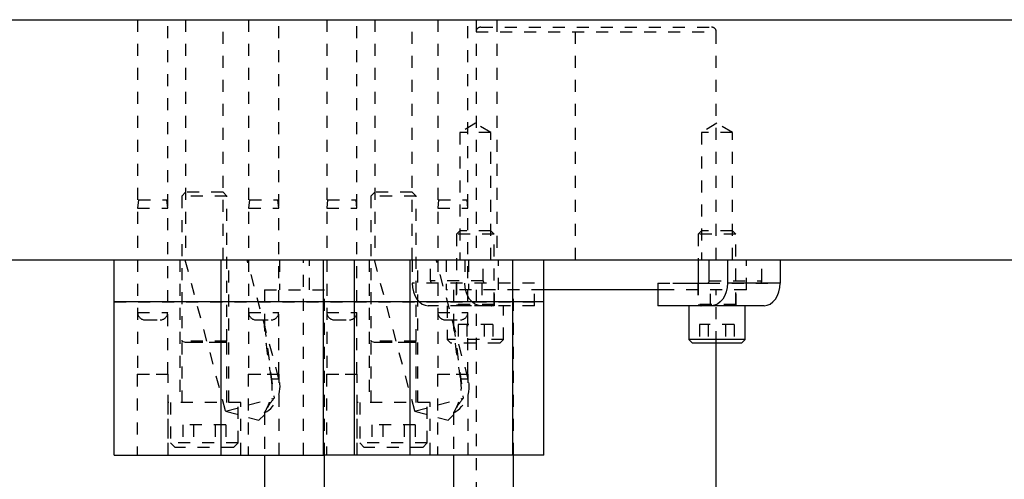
# Model space of a CAD drawing. Header units: inches. Extents: x 1907 to 2452, y -210 to -54.
# Tile 22 of 256: x 1917.33 to 1925.52, y -163.42 to -159.59. Entities that reach past the tile are written whole.
import ezdxf

# ---------------------------------------------------------------- set-up
doc = ezdxf.new("R2010")
doc.units = ezdxf.units.IN
doc.header["$LTSCALE"] = 0.5
doc.header["$MEASUREMENT"] = 0
doc.linetypes.add('HIDDEN', pattern=[0.225, 0.15, -0.075])
doc.layers.add('SID-M-H', color=4, linetype='HIDDEN')
doc.layers.add('SID-M-S', color=105, linetype='Continuous')

msp = doc.modelspace()

# ---------------------------------------------------------------- linework, layer by layer
at = {"layer": 'SID-M-H'}
for p, q in [((1918.30945, -159.59127), (1918.30945, -162.54416)), ((1918.55945, -162.54416), (1918.55945, -159.59127)), ((1918.7082, -159.59127), (1918.7082, -161.59127)), ((1919.0207, -161.59127), (1919.0207, -159.59127)), ((1919.23345, -159.59127), (1919.23345, -162.54416)), ((1919.48345, -162.54416), (1919.48345, -159.59127)), ((1919.88425, -159.59127), (1919.88425, -162.54416)), ((1920.13425, -162.54416), (1920.13425, -159.59127)), ((1920.283, -159.59127), (1920.283, -161.59127)), ((1920.5955, -161.59127), (1920.5955, -159.59127)), ((1920.80825, -159.59127), (1920.80825, -162.54416)), ((1921.05825, -162.54416), (1921.05825, -159.59127)), ((1921.12626, -159.59127), (1921.12626, -161.59127)), ((1921.16563, -159.65377), (1923.08689, -159.65377)), ((1921.29816, -159.59127), (1921.29816, -161.59127)), ((1921.95436, -161.59127), (1921.95436, -159.59127)), ((1923.12626, -161.59127), (1923.12626, -159.59127)), ((1921.12626, -159.69314), (1923.1245, -159.69314)), ((1921.12084, -160.45406), (1920.99234, -160.53127)), ((1921.24934, -160.53127), (1921.12084, -160.45406)), ((1923.13168, -160.45406), (1923.00318, -160.53127)), ((1923.26018, -160.53127), (1923.13168, -160.45406)), ((1921.24934, -160.53127), (1920.99234, -160.53127)), ((1920.99234, -160.53127), (1920.99234, -161.59127)), ((1921.24934, -161.59127), (1921.24934, -160.53127)), ((1923.26018, -160.53127), (1923.00318, -160.53127)), ((1923.00318, -160.53127), (1923.00318, -161.59127)), ((1923.26018, -161.59127), (1923.26018, -160.53127)), ((1918.7082, -161.02877), (1918.67695, -161.06002)), ((1919.0207, -161.02877), (1918.7082, -161.02877)), ((1919.05195, -161.06002), (1919.0207, -161.02877)), ((1920.283, -161.02877), (1920.25175, -161.06002)), ((1920.5955, -161.02877), (1920.283, -161.02877)), ((1920.62675, -161.06002), (1920.5955, -161.02877)), ((1918.31557, -161.09127), (1918.30945, -161.16127)), ((1918.31557, -161.09127), (1918.55332, -161.09127)), ((1918.55945, -161.16127), (1918.55332, -161.09127)), ((1919.05195, -161.06002), (1918.67695, -161.06002)), ((1918.67695, -161.06002), (1918.67695, -162.267)), ((1919.05195, -162.267), (1919.05195, -161.06002)), ((1919.23957, -161.09127), (1919.23345, -161.16127)), ((1919.23957, -161.09127), (1919.47732, -161.09127)), ((1919.48345, -161.16127), (1919.47732, -161.09127)), ((1919.89038, -161.09127), (1919.88425, -161.16127)), ((1919.89038, -161.09127), (1920.12813, -161.09127)), ((1920.13425, -161.16127), (1920.12813, -161.09127)), ((1920.62675, -161.06002), (1920.25175, -161.06002)), ((1920.25175, -161.06002), (1920.25175, -162.267)), ((1920.62675, -162.267), (1920.62675, -161.06002)), ((1920.81438, -161.09127), (1920.80825, -161.16127)), ((1920.81438, -161.09127), (1921.05213, -161.09127)), ((1921.05825, -161.16127), (1921.05213, -161.09127)), ((1918.30945, -161.16127), (1918.55945, -161.16127)), ((1919.23345, -161.16127), (1919.48345, -161.16127)), ((1919.88425, -161.16127), (1920.13425, -161.16127)), ((1920.80825, -161.16127), (1921.05825, -161.16127)), ((1920.99234, -161.34827), (1920.96459, -161.37602)), ((1921.27709, -161.37602), (1920.96459, -161.37602)), ((1920.96459, -161.37602), (1920.96459, -161.96277)), ((1921.24934, -161.34827), (1920.99234, -161.34827)), ((1921.27709, -161.37602), (1921.24934, -161.34827)), ((1921.27709, -161.96277), (1921.27709, -161.37602)), ((1923.00318, -161.34827), (1922.97543, -161.37602)), ((1923.28793, -161.37602), (1922.97543, -161.37602)), ((1922.97543, -161.37602), (1922.97543, -161.59127)), ((1923.26018, -161.34827), (1923.00318, -161.34827)), ((1923.28793, -161.37602), (1923.26018, -161.34827)), ((1923.28793, -161.96277), (1923.28793, -161.37602)), ((1918.66145, -161.59127), (1918.66145, -162.77877)), ((1918.70268, -161.59127), (1919.04032, -162.85139)), ((1919.00436, -163.21627), (1919.00436, -161.59127)), ((1919.06745, -162.77877), (1919.06745, -161.59127)), ((1919.48593, -162.58256), (1919.22031, -161.59127)), ((1919.48945, -161.59127), (1919.48945, -161.84127)), ((1919.68925, -163.21627), (1919.68925, -161.59127)), ((1919.73945, -161.84127), (1919.73945, -161.59127)), ((1919.85685, -163.21627), (1919.85685, -161.59127)), ((1920.23625, -161.59127), (1920.23625, -162.77877)), ((1920.27748, -161.59127), (1920.61513, -162.85139)), ((1920.57916, -163.21627), (1920.57916, -161.59127)), ((1920.59546, -161.59127), (1920.59546, -161.78427)), ((1920.64225, -162.77877), (1920.64225, -161.59127)), ((1920.74749, -161.76677), (1920.74749, -161.59127)), ((1921.06073, -162.58256), (1920.79512, -161.59127)), ((1920.87626, -161.59127), (1920.87626, -161.84127)), ((1921.03386, -161.59127), (1921.03386, -161.78427)), ((1921.06425, -161.59127), (1921.06425, -161.84127)), ((1921.18589, -161.76677), (1921.18589, -161.59127)), ((1921.31425, -161.84127), (1921.31425, -161.59127)), ((1921.43166, -163.21627), (1921.43166, -161.59127)), ((1923.37626, -161.84127), (1923.37626, -161.59127)), ((1923.50503, -161.76677), (1923.50503, -161.59127)), ((1921.61349, -161.78427), (1920.59546, -161.78427)), ((1920.59546, -161.78427), (1920.59803, -161.82114)), ((1921.18589, -161.76677), (1920.74749, -161.76677)), ((1920.96134, -161.78427), (1920.96134, -161.97327)), ((1921.03643, -161.82114), (1921.03386, -161.78427)), ((1921.17508, -161.78427), (1921.17508, -161.97327)), ((1921.28034, -161.97327), (1921.28034, -161.78427)), ((1921.61349, -161.97327), (1921.61349, -161.78427)), ((1922.63903, -161.78427), (1922.63903, -161.84127)), ((1922.63903, -161.78427), (1922.76333, -161.78427)), ((1922.97218, -161.78427), (1922.97218, -161.97327)), ((1922.97543, -161.78427), (1922.97543, -161.96277)), ((1923.05425, -161.78427), (1923.65706, -161.78427)), ((1923.06663, -161.76677), (1923.50503, -161.76677)), ((1923.07744, -161.97327), (1923.07744, -161.78427)), ((1923.29118, -161.97327), (1923.29118, -161.78427)), ((1919.36445, -161.84127), (1919.86445, -161.84127)), ((1919.36445, -161.84127), (1919.36445, -162.12936)), ((1919.86445, -163.21627), (1919.86445, -161.84127)), ((1920.59803, -161.82114), (1920.60563, -161.85659)), ((1920.60563, -161.85659), (1920.61798, -161.88927)), ((1921.68925, -161.84127), (1920.87626, -161.84127)), ((1920.93925, -161.84127), (1920.93925, -162.12936)), ((1921.04404, -161.85659), (1921.03643, -161.82114)), ((1921.05639, -161.88927), (1921.04404, -161.85659)), ((1921.12626, -161.84127), (1921.12626, -167.83782)), ((1921.43925, -163.21627), (1921.43925, -161.84127)), ((1923.37626, -161.84127), (1922.76333, -161.84127)), ((1923.12626, -162.28577), (1923.12626, -161.84127)), ((1918.11445, -161.94127), (1921.68925, -161.94127)), ((1920.61798, -161.88927), (1920.6346, -161.91791)), ((1920.6346, -161.91791), (1920.65485, -161.94141)), ((1920.65485, -161.94141), (1920.67796, -161.95888)), ((1921.07301, -161.91791), (1921.05639, -161.88927)), ((1921.09326, -161.94141), (1921.07301, -161.91791)), ((1921.11636, -161.95888), (1921.09326, -161.94141)), ((1918.30945, -162.02927), (1918.55945, -162.02927)), ((1919.23345, -162.02927), (1919.48345, -162.02927)), ((1919.88425, -162.02927), (1920.13425, -162.02927)), ((1920.67796, -161.95888), (1920.70303, -161.96963)), ((1920.70303, -161.96963), (1920.7291, -161.97327)), ((1921.61349, -161.97327), (1920.7291, -161.97327)), ((1920.80825, -162.02927), (1921.05825, -162.02927)), ((1920.88646, -161.97327), (1920.88646, -162.25452)), ((1921.27709, -161.96277), (1920.96459, -161.96277)), ((1920.96459, -161.96277), (1920.98814, -161.97134)), ((1921.27709, -161.97287), (1920.96459, -161.97287)), ((1920.96459, -161.97287), (1920.96459, -161.97327)), ((1920.98814, -161.97134), (1921.25173, -161.97134)), ((1921.14144, -161.96963), (1921.11636, -161.95888)), ((1921.16751, -161.97327), (1921.14144, -161.96963)), ((1921.25353, -161.97134), (1921.27709, -161.96277)), ((1921.27709, -161.97327), (1921.27709, -161.97287)), ((1921.35521, -162.25452), (1921.35521, -161.97327)), ((1923.28793, -161.96277), (1922.97543, -161.96277)), ((1922.97543, -161.96277), (1922.99898, -161.97134)), ((1923.28793, -161.97287), (1922.97543, -161.97287)), ((1922.97543, -161.97287), (1922.97543, -161.97327)), ((1922.99898, -161.97134), (1923.26257, -161.97134)), ((1923.26438, -161.97134), (1923.28793, -161.96277)), ((1923.28793, -161.97327), (1923.28793, -161.97287)), ((1918.37145, -162.09127), (1918.49745, -162.09127)), ((1919.29545, -162.09127), (1919.42145, -162.09127)), ((1919.94625, -162.09127), (1920.07225, -162.09127)), ((1920.87025, -162.09127), (1920.99625, -162.09127)), ((1919.36445, -162.12919), (1919.44524, -162.74289)), ((1920.93925, -162.12919), (1921.02005, -162.74289)), ((1921.26518, -162.12952), (1920.9765, -162.12952)), ((1920.9765, -162.12952), (1920.9765, -162.28577)), ((1921.04867, -162.12952), (1921.04867, -162.28577)), ((1921.19301, -162.12952), (1921.19301, -162.28577)), ((1921.26518, -162.12952), (1921.26518, -162.28577)), ((1923.27602, -162.12952), (1922.98734, -162.12952)), ((1922.98734, -162.12952), (1922.98734, -162.28577)), ((1923.05951, -162.12952), (1923.05951, -162.28577)), ((1923.20385, -162.12952), (1923.20385, -162.28577)), ((1923.27602, -162.12952), (1923.27602, -162.28577)), ((1919.05195, -162.267), (1918.67695, -162.267)), ((1918.67695, -162.267), (1918.704, -162.27684)), ((1919.05195, -162.27837), (1918.67695, -162.27837)), ((1918.67695, -162.27837), (1918.67695, -162.77877)), ((1918.704, -162.27684), (1919.0231, -162.27684)), ((1919.02489, -162.27684), (1919.05195, -162.267)), ((1919.05195, -162.77877), (1919.05195, -162.27837)), ((1920.62675, -162.267), (1920.25175, -162.267)), ((1920.25175, -162.267), (1920.27881, -162.27684)), ((1920.62675, -162.27837), (1920.25175, -162.27837)), ((1920.25175, -162.27837), (1920.25175, -162.77877)), ((1920.27881, -162.27684), (1920.59791, -162.27684)), ((1920.5997, -162.27684), (1920.62675, -162.267)), ((1920.62675, -162.77877), (1920.62675, -162.27837)), ((1921.35521, -162.25452), (1920.88646, -162.25452)), ((1920.88646, -162.25452), (1920.91771, -162.28577)), ((1921.32396, -162.28577), (1921.35521, -162.25452)), ((1921.32396, -162.28577), (1920.91771, -162.28577)), ((1918.30945, -162.54416), (1918.30595, -162.54627)), ((1918.56295, -162.54627), (1918.30595, -162.54627)), ((1918.30595, -162.54627), (1918.30595, -163.21627)), ((1918.30945, -162.54416), (1918.55945, -162.54416)), ((1918.56295, -162.54627), (1918.55945, -162.54416)), ((1918.56295, -163.21627), (1918.56295, -162.54627)), ((1919.23345, -162.54416), (1919.22995, -162.54627)), ((1919.48695, -162.54627), (1919.22995, -162.54627)), ((1919.22995, -162.54627), (1919.22995, -163.21627)), ((1919.23345, -162.54416), (1919.48345, -162.54416)), ((1919.42379, -162.58256), (1919.48593, -162.58256)), ((1919.48695, -162.54627), (1919.48345, -162.54416)), ((1919.48695, -163.21627), (1919.48695, -162.54627)), ((1919.88425, -162.54416), (1919.88075, -162.54627)), ((1920.13775, -162.54627), (1919.88075, -162.54627)), ((1919.88075, -162.54627), (1919.88075, -163.21627)), ((1919.88425, -162.54416), (1920.13425, -162.54416)), ((1920.13775, -162.54627), (1920.13425, -162.54416)), ((1920.13775, -163.21627), (1920.13775, -162.54627)), ((1920.80825, -162.54416), (1920.80475, -162.54627)), ((1921.06175, -162.54627), (1920.80475, -162.54627)), ((1920.80475, -162.54627), (1920.80475, -163.21627)), ((1920.80825, -162.54416), (1921.05825, -162.54416)), ((1920.99859, -162.58256), (1921.06073, -162.58256)), ((1921.06175, -162.54627), (1921.05825, -162.54416)), ((1921.06175, -163.21627), (1921.06175, -162.54627)), ((1919.04032, -162.85139), (1919.44524, -162.74289)), ((1920.61513, -162.85139), (1921.02005, -162.74289)), ((1919.16895, -162.77877), (1918.55995, -162.77877)), ((1918.55995, -162.77877), (1918.55995, -163.21627)), ((1918.5832, -162.77877), (1918.5832, -163.11627)), ((1919.04032, -162.85139), (1919.31916, -162.9261)), ((1919.1457, -163.11627), (1919.1457, -162.77877)), ((1919.16895, -163.21627), (1919.16895, -162.77877)), ((1920.74375, -162.77877), (1920.13475, -162.77877)), ((1920.13475, -162.77877), (1920.13475, -163.21627)), ((1920.158, -162.77877), (1920.158, -163.11627)), ((1920.61513, -162.85139), (1920.89397, -162.9261)), ((1920.7205, -163.11627), (1920.7205, -162.77877)), ((1920.74375, -163.21627), (1920.74375, -162.77877)), ((1919.31916, -162.9261), (1919.36488, -162.88038)), ((1919.36445, -162.86489), (1919.36445, -163.21627)), ((1920.89397, -162.9261), (1920.93969, -162.88038)), ((1920.93925, -162.86489), (1920.93925, -163.21627)), ((1919.04458, -162.96627), (1918.68432, -162.96627)), ((1918.68432, -162.96627), (1918.68432, -163.15377)), ((1918.77438, -162.96627), (1918.77438, -163.15377)), ((1918.95452, -162.96627), (1918.95452, -163.15377)), ((1919.04458, -162.96627), (1919.04458, -163.15377)), ((1920.61939, -162.96627), (1920.25912, -162.96627)), ((1920.25912, -162.96627), (1920.25912, -163.15377)), ((1920.34919, -162.96627), (1920.34919, -163.15377)), ((1920.52932, -162.96627), (1920.52932, -163.15377)), ((1920.61939, -162.96627), (1920.61939, -163.15377)), ((1919.1457, -163.11627), (1918.5832, -163.11627)), ((1918.5832, -163.11627), (1918.6207, -163.15377)), ((1919.1082, -163.15377), (1918.6207, -163.15377)), ((1919.1082, -163.15377), (1919.1457, -163.11627)), ((1920.7205, -163.11627), (1920.158, -163.11627)), ((1920.158, -163.11627), (1920.1955, -163.15377)), ((1920.683, -163.15377), (1920.1955, -163.15377)), ((1920.683, -163.15377), (1920.7205, -163.11627))]:
    msp.add_line(p, q, dxfattribs=at)
for centre, radius, start, end in [((1921.16563, -159.69314), 0.03937, 90, 180), ((1923.08689, -159.69314), 0.03937, 0, 90), ((1920.76295, -161.76895), 0.01562, 171.950533, 258.578246), ((1921.20136, -161.76895), 0.01562, 171.950533, 258.578246), ((1923.48957, -161.76895), 0.01562, 281.421754, 8.049467), ((1918.37145, -162.02927), 0.062, 180, 270), ((1918.49745, -162.02927), 0.062, 270, 0), ((1919.29545, -162.02927), 0.062, 180, 270), ((1919.42145, -162.02927), 0.062, 270, 0), ((1919.94625, -162.02927), 0.062, 180, 270), ((1920.07225, -162.02927), 0.062, 270, 0), ((1920.87025, -162.02927), 0.062, 180, 270), ((1920.98787, -161.97208), 0.000787, 270, 70), ((1920.99625, -162.02927), 0.062, 270, 0), ((1921.2538, -161.97208), 0.000787, 110, 270), ((1922.99872, -161.97208), 0.000787, 270, 70), ((1923.26465, -161.97208), 0.000787, 110, 270), ((1918.70373, -162.27758), 0.000787, 270, 70), ((1919.02516, -162.27758), 0.000787, 110, 270), ((1920.27854, -162.27758), 0.000787, 270, 70), ((1920.59997, -162.27758), 0.000787, 110, 270), ((1919.24445, -162.64727), 0.25, 299.068136, 15), ((1920.81925, -162.64727), 0.25, 299.068136, 15)]:
    msp.add_arc(centre, radius, start, end, dxfattribs=at)
for points, knots in [([(1919.42379, -162.58256), (1919.41364, -162.52091), (1919.39328, -162.39727), (1919.37685, -162.25829), (1919.36866, -162.17569), (1919.36625, -162.1495), (1919.36505, -162.13611), (1919.36451, -162.12989), (1919.36447, -162.12949), (1919.36446, -162.12936)], [0, 0, 0, 0, 0.3872501, 0.7766088, 0.874272, 0.9343273, 0.9605967, 0.9871798, 1, 1, 1, 1]), ([(1920.99859, -162.58256), (1920.98844, -162.52091), (1920.96809, -162.39727), (1920.95166, -162.25829), (1920.94346, -162.17569), (1920.94105, -162.1495), (1920.93986, -162.13611), (1920.93931, -162.12989), (1920.93928, -162.12949), (1920.93927, -162.12936)], [0, 0, 0, 0, 0.3872501, 0.7766088, 0.874272, 0.9343273, 0.9605967, 0.9871798, 1, 1, 1, 1]), ([(1919.36545, -162.86489), (1919.36518, -162.86535), (1919.36421, -162.867), (1919.3708, -162.85585), (1919.38332, -162.83276), (1919.40116, -162.7944), (1919.41982, -162.73901), (1919.43278, -162.66481), (1919.42692, -162.61118), (1919.42379, -162.58256)], [0, 0, 0, 0, 0.0436759, 0.1568809, 0.2748807, 0.4109712, 0.5761276, 0.7737411, 1, 1, 1, 1]), ([(1920.94025, -162.86489), (1920.93998, -162.86535), (1920.93901, -162.867), (1920.9456, -162.85585), (1920.95812, -162.83276), (1920.97597, -162.7944), (1920.99463, -162.73901), (1921.00758, -162.66481), (1921.00172, -162.61118), (1920.99859, -162.58256)], [0, 0, 0, 0, 0.04367588, 0.15688091, 0.27488066, 0.41097116, 0.5761276, 0.77374109, 1, 1, 1, 1]), ([(1919.44524, -162.74289), (1919.42564, -162.76791), (1919.39693, -162.80457), (1919.37448, -162.84905), (1919.36669, -162.87134), (1919.3642, -162.88182), (1919.36457, -162.88034), (1919.36462, -162.88012)], [0, 0, 0, 0, 0.45751734, 0.67016414, 0.8849504, 0.98291051, 1, 1, 1, 1]), ([(1921.02005, -162.74289), (1921.00045, -162.76791), (1920.97173, -162.80457), (1920.94928, -162.84905), (1920.94149, -162.87134), (1920.939, -162.88182), (1920.93937, -162.88034), (1920.93943, -162.88012)], [0, 0, 0, 0, 0.45751734, 0.67016414, 0.8849504, 0.98291051, 1, 1, 1, 1])]:
    msp.add_open_spline(points, degree=3, knots=knots, dxfattribs=at)
at = {"layer": 'SID-M-S'}
for p, q in [((1911.12626, -159.59127), (1944.12626, -159.59127)), ((1911.12626, -161.59127), (1944.12626, -161.59127)), ((1918.11445, -163.21627), (1918.11445, -161.59127)), ((1919.00436, -163.21627), (1919.00436, -161.59127)), ((1919.85685, -163.21627), (1919.85685, -161.59127)), ((1920.11445, -163.21627), (1920.11445, -161.59127)), ((1920.57916, -163.21627), (1920.57916, -161.59127)), ((1921.43166, -163.21627), (1921.43166, -161.59127)), ((1921.68925, -163.21627), (1921.68925, -161.59127)), ((1922.97543, -161.59127), (1922.97543, -161.78427)), ((1923.06663, -161.76677), (1923.06663, -161.59127)), ((1923.21865, -161.59127), (1923.21865, -161.78427)), ((1923.65706, -161.59127), (1923.65706, -161.78427)), ((1922.76333, -161.78427), (1923.05425, -161.78427)), ((1923.21865, -161.78427), (1923.21609, -161.82114)), ((1923.65706, -161.78427), (1923.21865, -161.78427)), ((1923.65449, -161.82114), (1923.65706, -161.78427)), ((1922.76333, -161.84127), (1921.68925, -161.84127)), ((1922.63903, -161.84127), (1922.63903, -161.97327)), ((1923.20848, -161.85659), (1923.19613, -161.88927)), ((1923.21609, -161.82114), (1923.20848, -161.85659)), ((1923.63454, -161.88927), (1923.64689, -161.85659)), ((1923.64689, -161.85659), (1923.65449, -161.82114)), ((1919.85685, -161.94127), (1918.11445, -161.94127)), ((1921.68925, -161.94127), (1919.85685, -161.94127)), ((1923.15926, -161.94141), (1923.13615, -161.95888)), ((1923.17951, -161.91791), (1923.15926, -161.94141)), ((1923.19613, -161.88927), (1923.17951, -161.91791)), ((1923.57456, -161.95888), (1923.59767, -161.94141)), ((1923.59767, -161.94141), (1923.61792, -161.91791)), ((1923.61792, -161.91791), (1923.63454, -161.88927)), ((1923.52342, -161.97327), (1922.63903, -161.97327)), ((1922.89731, -161.97327), (1922.89731, -162.25452)), ((1923.11108, -161.96963), (1923.08501, -161.97327)), ((1923.13615, -161.95888), (1923.11108, -161.96963)), ((1923.36606, -162.25452), (1923.36606, -161.97327)), ((1923.52342, -161.97327), (1923.54949, -161.96963)), ((1923.54949, -161.96963), (1923.57456, -161.95888)), ((1922.89731, -162.25452), (1922.92856, -162.28577)), ((1923.36606, -162.25452), (1922.89731, -162.25452)), ((1923.33481, -162.28577), (1923.36606, -162.25452)), ((1923.33481, -162.28577), (1922.92856, -162.28577)), ((1923.12626, -163.51351), (1923.12626, -162.28577)), ((1918.11445, -163.21627), (1919.85685, -163.21627)), ((1919.36445, -163.21627), (1919.36445, -164.34127)), ((1921.68925, -163.21627), (1919.85685, -163.21627)), ((1919.86445, -164.34127), (1919.86445, -163.21627)), ((1920.93925, -163.21627), (1920.93925, -164.34127)), ((1921.43925, -164.34127), (1921.43925, -163.21627))]:
    msp.add_line(p, q, dxfattribs=at)
msp.add_arc((1923.05116, -161.76895), 0.01562, 281.421754, 8.049467, dxfattribs=at)

doc.saveas('drawing.dxf')
